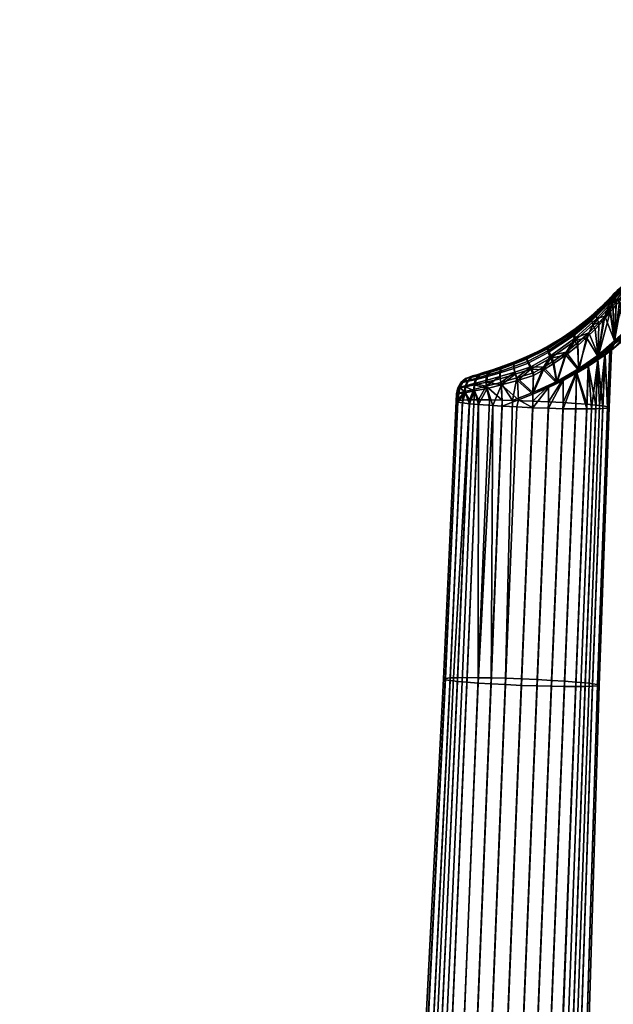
# Model space of a CAD drawing. Header units: millimetres. Extents: x -339 to 339, y -344 to 326.
# Tile 85 of 256: x -337 to -240, y 95 to 256. Entities that reach past the tile are written whole.
import ezdxf

# ---------------------------------------------------------------- set-up
doc = ezdxf.new("R2010")
doc.units = ezdxf.units.MM
doc.header["$MEASUREMENT"] = 0
doc.layers.add('kolecka', color=250, linetype='Continuous')
doc.layers.add('podrucky', color=7, linetype='Continuous')

msp = doc.modelspace()

# ---------------------------------------------------------------- meshes
at = {"layer": 'kolecka'}
mesh = msp.add_polyface(dxfattribs=at)
corners = [(-304.85, -53.56, 32.2), (-304.85, -53.5, 28.71), (-322.85, -53.5, 28.71), (-322.85, -53.56, 32.2), (-304.85, -54.02, 35.67), (-322.85, -54.02, 35.67), (-302.85, -53.98, 24.54), (-302.85, -53.48, 30), (-291.85, -53.6, 27.3), (-291.85, -53.98, 24.54), (-302.85, -53.98, 35.46), (-291.85, -53.6, 32.7), (-291.85, -53.48, 30), (-291.85, -53.98, 35.46), (-290.74, -53.69, 30), (-290.74, -54.21, 24.42), (-324.85, -53.98, 24.54), (-335.85, -53.6, 27.3), (-335.85, -53.48, 30), (-324.85, -53.48, 30), (-335.85, -53.6, 32.7), (-324.85, -53.98, 35.46), (-335.85, -53.98, 24.54), (-336.95, -53.69, 30), (-336.95, -54.26, 35.81), (-199.39, 255.19, 30.25), (-201.04, 255.31, 30.33), (-200.84, 255.5, 26.13), (-199.18, 255.4, 26.09), (-197.64, 255.08, 30.19), (-197.47, 255.31, 26.06), (-197.81, 255.17, 34.33), (-199.6, 255.35, 34.41), (-195.82, 255.01, 30.15), (-195.73, 255.26, 26.04), (-195.91, 255.05, 34.27), (-196.01, 255.18, 38.39), (-197.97, 255.39, 38.45), (-193.97, 254.98, 30.14), (-193.97, 255.24, 26.03), (-193.97, 255, 34.26), (-193.97, 255.11, 38.37), (-193.97, 255.26, 42.49), (-196.1, 255.38, 42.51), (-192.12, 255.01, 30.15), (-192.21, 255.26, 26.04), (-192.02, 255.05, 34.27), (-191.93, 255.18, 38.39), (-191.84, 255.38, 42.51), (-190.3, 255.08, 30.19), (-190.46, 255.31, 26.06), (-190.13, 255.17, 34.33), (-189.97, 255.39, 38.45), (-188.55, 255.19, 30.25), (-188.76, 255.4, 26.09), (-188.34, 255.35, 34.41), (-186.9, 255.31, 30.33), (-187.1, 255.5, 26.13)]
mesh.append_faces([[corners[k] for k in face] for face in [(0, 1, 2, 3), (4, 0, 3, 5), (6, 7, 8, 9), (7, 10, 11, 12), (10, 13, 11, 11), (12, 8, 7, 7), (14, 8, 12, 12), (14, 12, 11, 11), (14, 15, 8, 8), (16, 17, 18, 19), (19, 18, 20, 21), (16, 22, 17, 17), (23, 18, 17, 17), (23, 20, 18, 18), (23, 24, 20, 20), (25, 26, 27, 28), (29, 25, 28, 30), (31, 32, 25, 29), (33, 29, 30, 34), (35, 31, 29, 33), (36, 37, 31, 35), (38, 33, 34, 39), (40, 35, 33, 38), (41, 36, 35, 40), (42, 43, 36, 41), (44, 38, 39, 45), (46, 40, 38, 44), (47, 41, 40, 46), (48, 42, 41, 47), (49, 44, 45, 50), (51, 46, 44, 49), (52, 47, 46, 51), (53, 49, 50, 54), (55, 51, 49, 53), (56, 53, 54, 57)]])
at = {"layer": 'podrucky'}
mesh = msp.add_polyface(dxfattribs=at)
corners = [(-239.88, 210.47, 663.91), (-239.19, 210.93, 666.54), (-239.19, 211.17, 663.25), (-238.46, 211.84, 662.5), (-239.19, 210.56, 680.15), (-240.42, 209.76, 666.47), (-240.42, 209.39, 680.16), (-240.42, 209.9, 664.47), (-241.73, 208.58, 665.77), (-240.42, 209.88, 692), (-239.19, 211.19, 693.75), (-239.9, 210.72, 695.81), (-239.19, 211.44, 696.44), (-241.43, 209.12, 694.37), (-241.41, 208.87, 691.06), (-240.42, 210.15, 695.31), (-238.49, 211.47, 660.61), (-238.59, 210.77, 660.14), (-239.71, 209.6, 661.55), (-239.71, 210.24, 662.06), (-239, 209.52, 660.5), (-239.53, 208.93, 661.16), (-239.53, 210.78, 662.65), (-238.2, 212.05, 661.15), (-240.7, 209.53, 663.82), (-240.18, 210.09, 663.29), (-240.31, 209.57, 662.67), (-240.81, 209.01, 663.18), (-240.25, 208.96, 662.14), (-240.29, 209.91, 697.05), (-240.78, 209.35, 696.59), (-240.71, 208.79, 697.15), (-240.24, 209.35, 697.59), (-240.17, 210.38, 696.43), (-240.68, 209.82, 695.96), (-242.74, 207.78, 694.26), (-239.69, 210.59, 697.62), (-238.42, 211.86, 699.05), (-238.13, 212.41, 698.52), (-239.69, 210, 698.16), (-239.53, 209.37, 698.55), (-238.53, 211.21, 699.53), (-239.47, 211.08, 697.04)]
mesh.append_faces([[corners[k] for k in face] for face in [(0, 1, 2, 2), (3, 2, 1, 1), (4, 1, 5, 6), (5, 0, 7, 7), (7, 8, 5, 5), (5, 1, 0, 0), (9, 10, 4, 6), (10, 11, 12, 12), (9, 11, 10, 10), (13, 9, 14, 14), (9, 13, 15, 15), (15, 11, 9, 9), (16, 17, 18, 19), (17, 20, 18, 18), (20, 21, 18, 18), (19, 22, 23, 16), (24, 25, 26, 27), (28, 26, 19, 18), (22, 19, 26, 25), (2, 22, 25, 0), (0, 25, 24, 7), (8, 7, 24, 24), (29, 30, 31, 32), (33, 34, 30, 29), (35, 34, 15, 13), (33, 29, 36, 36), (15, 34, 33, 11), (37, 38, 36, 36), (32, 39, 29, 29), (32, 40, 39, 39), (29, 39, 36, 36), (41, 39, 40, 40), (41, 36, 39, 39), (11, 33, 42, 42), (11, 42, 12, 12), (33, 36, 42, 42), (38, 12, 42, 42), (38, 42, 36, 36)]])
mesh = msp.add_polyface(dxfattribs=at)
corners = [(-236.64, 206.46, 704.21), (-236.4, 212.5, 703.95), (-236.99, 205.99, 703.29), (-237.29, 211.65, 701.83), (-238.23, 204.57, 700.92), (-235.69, 207.67, 706.18), (-237.85, 211.12, 700.83), (-238.46, 210.52, 699.89), (-238.24, 204.18, 659.27), (-237.26, 211.23, 657.7), (-236.99, 205.58, 656.83), (-239, 209.52, 660.5), (-238.49, 210.05, 659.79), (-237.85, 210.68, 658.78), (-236.57, 206.12, 655.7), (-236.33, 212.11, 655.44), (-235.69, 207.22, 653.76), (-236.75, 211.71, 656.57), (-234.46, 207.05, 666.3), (-231.32, 210.14, 652.7), (-231.32, 208.75, 666.4), (-235.69, 205.63, 680.2), (-236.99, 204.36, 680.21), (-236.99, 204.75, 666.15), (-235.69, 206.01, 666.23), (-234.46, 206.68, 680.19), (-231.32, 208.37, 680.17), (-239.79, 202.59, 694.47), (-236.99, 205.02, 694.27), (-235.69, 206.28, 694.16), (-234.46, 207.32, 694.08), (-231.32, 209.01, 693.93), (-239.79, 202.66, 661.44), (-238.24, 204.18, 659.27), (-236.99, 205.58, 656.83), (-234.46, 208.52, 652.01), (-234.46, 207.97, 656.23), (-235.69, 207.22, 653.76), (-236.57, 206.12, 655.7), (-235.69, 206.71, 658.01), (-240.55, 201.31, 677.64), (-238.23, 204.57, 700.92), (-236.99, 205.99, 703.29), (-235.69, 207.09, 701.94), (-234.46, 208.36, 703.57), (-235.69, 207.67, 706.18), (-236.64, 206.46, 704.21), (-234.37, 209.06, 707.87), (-240.58, 201.33, 682.8), (-240.29, 201.52, 680.24)]
mesh.append_faces([[corners[k] for k in face] for face in [(0, 1, 2, 2), (3, 4, 2, 2), (1, 0, 5, 5), (6, 7, 4, 4), (8, 9, 10, 10), (11, 12, 8, 8), (13, 8, 12, 12), (14, 15, 16, 16), (17, 14, 10, 10), (18, 19, 20, 20), (21, 22, 23, 24), (25, 21, 24, 18), (26, 25, 18, 20), (27, 22, 28, 28), (29, 28, 22, 21), (30, 29, 21, 25), (31, 30, 25, 26), (23, 32, 33, 33), (34, 23, 33, 33), (35, 36, 37, 37), (38, 37, 39, 39), (34, 39, 23, 23), (24, 23, 39, 39), (39, 37, 36, 36), (38, 39, 34, 34), (39, 36, 18, 24), (40, 23, 22, 22), (41, 27, 28, 28), (28, 42, 41, 41), (43, 42, 28, 28), (29, 30, 44, 43), (43, 28, 29, 29), (44, 45, 43, 43), (46, 43, 45, 45), (47, 45, 44, 44), (43, 46, 42, 42), (48, 49, 22, 22)]])
mesh = msp.add_polyface(dxfattribs=at)
corners = [(-244, 204.34, 695.05), (-245.66, 198.44, 694.53), (-242.48, 200.7, 696.37), (-242.38, 206, 696.06), (-245.76, 202.74, 694.21), (-241.4, 207.09, 696.79), (-244.35, 203.56, 665.28), (-245.61, 198.19, 666.07), (-245.83, 202.22, 666.08), (-242.46, 200.41, 664.05), (-242.96, 204.93, 664.37), (-241.67, 206.34, 663.34), (-242.51, 199.92, 673.19), (-242.46, 200.41, 664.05), (-241.32, 200.74, 675.28), (-244.07, 199.08, 689.12), (-242.55, 200.03, 687.29), (-242.48, 200.7, 696.37), (-241.73, 208.58, 665.77), (-243.14, 207.27, 666.96), (-241.41, 208.69, 668.79), (-241.41, 208.87, 691.06), (-244.28, 206.53, 692.32), (-242.5, 208.09, 693.51), (-243.47, 206.36, 665.4), (-240.81, 209.01, 663.18), (-240.73, 208.39, 662.63), (-243.31, 205.66, 664.77), (-243.41, 206.92, 666.16), (-240.7, 209.53, 663.82), (-246.51, 203.85, 667.11), (-246.26, 203.06, 666.44), (-246.52, 204.44, 668), (-244.67, 205.99, 668.01), (-246.3, 204.75, 668.93), (-242.81, 207.28, 695), (-246.39, 204.24, 693.11), (-246.16, 203.52, 693.8), (-242.68, 206.66, 695.62), (-242.74, 207.78, 694.26), (-246.4, 204.76, 692.24), (-240.71, 208.79, 697.15), (-241.43, 209.12, 694.37), (-246.21, 205.02, 691.33), (-241.41, 208.45, 680.17)]
mesh.append_faces([[corners[k] for k in face] for face in [(0, 1, 2, 2), (2, 3, 0, 0), (0, 4, 1, 1), (3, 2, 5, 5), (6, 7, 8, 8), (9, 6, 10, 10), (6, 9, 7, 7), (10, 11, 9, 9), (12, 13, 14, 14), (15, 16, 17, 17), (18, 19, 20, 20), (21, 22, 23, 23), (24, 25, 26, 27), (28, 29, 25, 24), (30, 24, 27, 31), (32, 28, 24, 30), (27, 11, 10, 10), (18, 28, 19, 19), (6, 27, 10, 10), (31, 6, 8, 8), (19, 28, 33, 33), (28, 32, 34, 33), (6, 31, 27, 27), (35, 36, 37, 38), (39, 40, 36, 35), (0, 37, 4, 4), (38, 0, 3, 3), (5, 41, 38, 38), (3, 5, 38, 38), (39, 22, 40, 40), (39, 23, 22, 22), (39, 42, 23, 23), (38, 37, 0, 0), (33, 43, 22, 22), (44, 20, 19, 19), (21, 44, 22, 22), (44, 19, 33, 33), (22, 44, 33, 33)]])
mesh = msp.add_polyface(dxfattribs=at)
corners = [(-242.48, 200.7, 696.37), (-239.79, 203.01, 698.83), (-241.4, 207.09, 696.79), (-238.23, 204.57, 700.92), (-238.46, 210.52, 699.89), (-240.49, 208.2, 697.58), (-240.04, 208.75, 698.01), (-239.53, 209.37, 698.55), (-239.79, 202.66, 661.44), (-242.46, 200.41, 664.05), (-240.48, 207.75, 662.22), (-241.67, 206.34, 663.34), (-239, 209.52, 660.5), (-238.24, 204.18, 659.27), (-239.53, 208.93, 661.16), (-240.03, 208.32, 661.73), (-242.46, 200.41, 664.05), (-239.79, 202.66, 661.44), (-241.32, 200.74, 675.28), (-236.99, 204.75, 666.15), (-240.55, 201.31, 677.64), (-236.99, 204.36, 680.21), (-240.29, 201.52, 680.24), (-239.79, 202.59, 694.47), (-241.36, 200.81, 685.17), (-240.58, 201.33, 682.8), (-242.55, 200.03, 687.29), (-242.48, 200.7, 696.37), (-239.79, 203.01, 698.83), (-238.23, 204.57, 700.92), (-241.41, 208.45, 680.17), (-240.42, 209.39, 680.16), (-240.42, 209.76, 666.47), (-241.41, 208.69, 668.79), (-241.41, 208.87, 691.06), (-240.42, 209.88, 692), (-241.73, 208.58, 665.77), (-242.5, 208.09, 693.51), (-241.43, 209.12, 694.37), (-240.81, 209.01, 663.18), (-240.31, 209.57, 662.67), (-240.25, 208.96, 662.14), (-240.73, 208.39, 662.63), (-239.71, 209.6, 661.55), (-243.31, 205.66, 664.77), (-243.41, 206.92, 666.16), (-240.7, 209.53, 663.82), (-240.78, 209.35, 696.59), (-242.81, 207.28, 695), (-242.68, 206.66, 695.62), (-240.71, 208.79, 697.15), (-240.68, 209.82, 695.96), (-242.74, 207.78, 694.26), (-240.24, 209.35, 697.59)]
mesh.append_faces([[corners[k] for k in face] for face in [(0, 1, 2, 2), (3, 4, 1, 1), (5, 2, 1, 1), (6, 5, 1, 1), (1, 7, 6, 6), (4, 7, 1, 1), (8, 9, 10, 10), (10, 9, 11, 11), (12, 13, 8, 8), (14, 12, 8, 8), (14, 8, 15, 15), (8, 10, 15, 15), (16, 17, 18, 18), (19, 20, 17, 17), (18, 17, 20, 20), (21, 22, 20, 20), (23, 24, 25, 25), (25, 21, 23, 23), (23, 26, 24, 24), (26, 23, 27, 27), (27, 23, 28, 28), (23, 29, 28, 28), (30, 31, 32, 33), (31, 30, 34, 35), (33, 32, 36, 36), (34, 37, 38, 38), (39, 40, 41, 42), (15, 41, 43, 14), (41, 15, 10, 42), (10, 11, 42, 42), (44, 42, 11, 11), (45, 36, 46, 46), (47, 48, 49, 50), (51, 52, 48, 47), (6, 53, 50, 5), (7, 53, 6, 6), (2, 5, 50, 50)]])
mesh = msp.add_polyface(dxfattribs=at)
corners = [(-247.7, 201.17, 693.53), (-245.66, 198.44, 694.53), (-245.76, 202.74, 694.21), (-250.62, 201.13, 668.4), (-246.51, 203.85, 667.11), (-246.26, 203.06, 666.44), (-250.26, 200.22, 667.71), (-250.75, 201.75, 669.41), (-246.52, 204.44, 668), (-245.83, 202.22, 666.08), (-247.75, 200.69, 666.87), (-249.79, 199.26, 667.44), (-253.89, 199.41, 668.71), (-254.15, 200.05, 669.78), (-248.41, 203.33, 669.83), (-246.3, 204.75, 668.93), (-250.65, 201.99, 670.49), (-252.4, 201.08, 670.8), (-254.2, 200.24, 670.93), (-254.23, 200.41, 689.68), (-256.15, 199.61, 689.49), (-254.15, 200.28, 690.8), (-246.39, 204.24, 693.11), (-250.56, 201.45, 692.02), (-250.22, 200.63, 692.74), (-246.16, 203.52, 693.8), (-246.4, 204.76, 692.24), (-250.7, 202, 691.02), (-253.89, 199.71, 691.86), (-253.48, 198.81, 692.58), (-249.77, 199.72, 693.07), (-252.4, 201.26, 689.74), (-250.63, 202.19, 689.97), (-248.35, 203.55, 690.53), (-246.21, 205.02, 691.33), (-244.28, 206.53, 692.32), (-256.1, 199.44, 671.19), (-244.67, 205.99, 668.01)]
mesh.append_faces([[corners[k] for k in face] for face in [(0, 1, 2, 2), (3, 4, 5, 6), (7, 8, 4, 3), (5, 9, 10, 10), (6, 5, 10, 10), (11, 6, 10, 10), (7, 3, 12, 13), (8, 14, 15, 15), (14, 8, 7, 7), (7, 16, 14, 14), (13, 17, 7, 7), (7, 17, 16, 16), (13, 18, 17, 17), (19, 20, 21, 21), (22, 23, 24, 25), (26, 27, 23, 22), (28, 29, 24, 23), (24, 0, 25, 25), (2, 25, 0, 0), (30, 0, 24, 24), (23, 27, 21, 28), (21, 27, 31, 19), (27, 32, 31, 31), (32, 27, 33, 33), (26, 33, 27, 27), (26, 34, 33, 33), (26, 35, 34, 34), (36, 20, 19, 19), (18, 19, 31, 31), (31, 17, 18, 18), (17, 31, 32, 32), (32, 16, 17, 17), (16, 32, 33, 33), (33, 14, 16, 16), (14, 33, 34, 34), (34, 15, 14, 14), (34, 37, 15, 15)]])
mesh = msp.add_polyface(dxfattribs=at)
corners = [(-253.12, 194.57, 692.98), (-255.73, 196.97, 692.57), (-256.48, 193.31, 692.58), (-251.38, 198.71, 692.88), (-249.24, 196.37, 693.36), (-249.77, 199.72, 693.07), (-258.35, 196.23, 691.72), (-253.04, 197.8, 692.84), (-255.45, 193.41, 668.22), (-258.23, 195.85, 669.04), (-255.66, 196.55, 668.16), (-253.14, 194.3, 667.97), (-249.21, 196.12, 667.42), (-251.38, 198.27, 667.71), (-253.01, 197.36, 667.83), (-249.79, 199.26, 667.44), (-253.16, 193.2, 693.04), (-250.59, 195.66, 692.68), (-250.58, 195.41, 668.16), (-253.14, 194.3, 667.97), (-249.21, 196.12, 667.42), (-250.59, 195.66, 692.68), (-249.24, 196.37, 693.36), (-253.12, 194.57, 692.98), (-253.48, 198.42, 668.02), (-250.26, 200.22, 667.71), (-253.89, 199.41, 668.71), (-250.62, 201.13, 668.4), (-256.01, 197.58, 668.41), (-256.23, 198.54, 669.1), (-254.15, 200.05, 669.78), (-256.25, 199.2, 670.11), (-258.29, 198.47, 670.89), (-257.94, 198.75, 671.86), (-256.1, 199.44, 671.19), (-254.2, 200.24, 670.93), (-256.05, 197.94, 692.25), (-253.48, 198.81, 692.58), (-256.29, 199.41, 690.54), (-256.26, 198.83, 691.54), (-253.89, 199.71, 691.86), (-254.15, 200.28, 690.8), (-256.15, 199.61, 689.49), (-250.22, 200.63, 692.74), (-258.03, 198.9, 688.86), (-254.23, 200.41, 689.68)]
mesh.append_faces([[corners[k] for k in face] for face in [(0, 1, 2, 2), (3, 4, 5, 5), (6, 2, 1, 1), (0, 4, 3, 3), (7, 0, 3, 3), (1, 0, 7, 7), (8, 9, 10, 10), (10, 11, 8, 8), (12, 11, 13, 13), (14, 13, 11, 11), (12, 13, 15, 15), (10, 14, 11, 11), (0, 16, 17, 17), (18, 19, 20, 20), (21, 22, 23, 23), (13, 24, 25, 25), (15, 13, 25, 25), (14, 24, 13, 13), (24, 26, 27, 25), (24, 14, 10, 10), (28, 10, 9, 9), (28, 29, 26, 24), (28, 24, 10, 10), (30, 26, 29, 31), (31, 32, 33, 34), (30, 31, 34, 35), (36, 6, 1, 1), (1, 37, 36, 36), (7, 37, 1, 1), (38, 39, 40, 41), (37, 40, 39, 36), (38, 41, 42, 42), (37, 7, 3, 3), (37, 3, 43, 43), (3, 5, 43, 43), (33, 44, 42, 42), (42, 34, 33, 33), (45, 35, 34, 34)]])
mesh = msp.add_polyface(dxfattribs=at)
corners = [(-249.77, 199.72, 693.07), (-249.24, 196.37, 693.36), (-247.7, 201.17, 693.53), (-245.66, 198.44, 694.53), (-245.61, 198.19, 666.07), (-249.21, 196.12, 667.42), (-247.75, 200.69, 666.87), (-249.79, 199.26, 667.44), (-245.83, 202.22, 666.08), (-248.19, 196.57, 668.82), (-246, 197.76, 669.92), (-248.2, 191.95, 669.1), (-250.56, 192.01, 668.34), (-250.58, 195.41, 668.16), (-244.05, 198.92, 671.43), (-244.33, 191.91, 671.73), (-243.55, 191.91, 672.59), (-242.51, 199.92, 673.19), (-241.32, 200.74, 675.28), (-241.7, 191.97, 675.61), (-240.55, 201.31, 677.64), (-240.95, 192.04, 677.96), (-240.95, 192.27, 683.18), (-240.67, 192.15, 680.57), (-240.29, 201.52, 680.24), (-241.7, 192.4, 685.53), (-241.36, 200.81, 685.17), (-242.84, 192.54, 687.6), (-242.23, 192.47, 686.6), (-242.55, 200.03, 687.29), (-244.33, 192.68, 689.39), (-244.07, 199.08, 689.12), (-248.2, 192.95, 692.02), (-246.12, 192.82, 690.88), (-246.01, 197.96, 690.72), (-250.56, 193.08, 692.77), (-248.2, 196.8, 691.92), (-240.58, 201.33, 682.8), (-250.59, 195.66, 692.68), (-245.61, 198.19, 666.07), (-242.46, 200.41, 664.05), (-244.05, 198.92, 671.43), (-248.19, 196.57, 668.82), (-246, 197.76, 669.92), (-249.21, 196.12, 667.42), (-250.58, 195.41, 668.16), (-242.51, 199.92, 673.19), (-249.24, 196.37, 693.36), (-250.59, 195.66, 692.68), (-248.2, 196.8, 691.92), (-246.01, 197.96, 690.72), (-245.66, 198.44, 694.53), (-244.07, 199.08, 689.12), (-242.48, 200.7, 696.37)]
mesh.append_faces([[corners[k] for k in face] for face in [(0, 1, 2, 2), (2, 1, 3, 3), (4, 5, 6, 6), (6, 5, 7, 7), (6, 8, 4, 4), (9, 10, 11, 11), (12, 13, 9, 9), (10, 14, 15, 15), (16, 14, 17, 17), (17, 18, 19, 19), (18, 20, 21, 21), (22, 23, 24, 24), (25, 22, 26, 26), (27, 28, 29, 29), (30, 27, 31, 31), (28, 25, 26, 26), (32, 33, 34, 34), (35, 32, 36, 36), (37, 26, 22, 22), (37, 22, 24, 24), (23, 20, 24, 24), (26, 29, 28, 28), (38, 35, 36, 36), (27, 29, 31, 31), (31, 34, 30, 30), (36, 32, 34, 34), (21, 20, 23, 23), (39, 40, 41, 41), (42, 39, 43, 43), (44, 42, 45, 45), (39, 41, 43, 43), (40, 46, 41, 41), (42, 44, 39, 39), (47, 48, 49, 49), (49, 50, 51, 51), (47, 49, 51, 51), (50, 52, 51, 51), (52, 53, 51, 51)]])
mesh = msp.add_polyface(dxfattribs=at)
corners = [(-259.96, 146.99, 671.37), (-259.69, 192.45, 669.89), (-258.12, 192.35, 669.08), (-266.63, 147.96, 687.42), (-266.08, 147.98, 688.48), (-263.48, 193.38, 687.57), (-264.63, 193.33, 685.49), (-263.88, 148.01, 691.18), (-262.05, 148, 692.61), (-260.2, 193.39, 690.85), (-261.99, 193.39, 689.36), (-259.95, 147.96, 693.71), (-258.12, 193.35, 692), (-265.42, 148, 689.45), (-256.48, 193.31, 692.58), (-257.6, 147.9, 694.43), (-260.74, 195.61, 690.29), (-262.78, 195.11, 688.34), (-264.31, 194.75, 685.98), (-265.38, 193.26, 683.13), (-265.65, 193.16, 680.53), (-265.28, 194.51, 683.31), (-265.6, 194.4, 680.33), (-264.63, 192.9, 675.57), (-265.38, 193.03, 677.92), (-264.21, 194.56, 674.77), (-263.48, 192.76, 673.49), (-261.99, 192.63, 671.7), (-262.78, 192.69, 672.56), (-262.66, 194.84, 672.43), (-265.22, 194.42, 677.43), (-260.61, 195.27, 670.48), (-258.23, 195.85, 669.04), (-255.45, 193.41, 668.22), (-253.16, 192.11, 668.06), (-255.77, 192.23, 668.33), (-250.58, 195.41, 668.16), (-250.56, 192.01, 668.34), (-246, 197.76, 669.92), (-246.12, 191.92, 670.24), (-248.2, 191.95, 669.1), (-244.33, 191.91, 671.73), (-242.51, 199.92, 673.19), (-242.84, 191.93, 673.53), (-243.55, 191.91, 672.59), (-241.7, 191.97, 675.61), (-244.05, 198.92, 671.43), (-248.19, 196.57, 668.82), (-253.14, 194.3, 667.97), (-241.32, 200.74, 675.28), (-240.95, 192.04, 677.96), (-253.12, 194.57, 692.98), (-253.16, 193.2, 693.04), (-250.59, 195.66, 692.68), (-250.56, 193.08, 692.77), (-246.01, 197.96, 690.72), (-246.12, 192.82, 690.88), (-244.33, 192.68, 689.39)]
mesh.append_faces([[corners[k] for k in face] for face in [(0, 1, 2, 2), (3, 4, 5, 6), (7, 8, 9, 10), (8, 11, 12, 9), (13, 7, 10, 5), (4, 13, 5, 5), (14, 12, 11, 15), (16, 9, 12, 12), (5, 10, 17, 17), (9, 16, 10, 10), (5, 18, 6, 6), (6, 18, 19, 19), (20, 19, 21, 21), (20, 21, 22, 22), (23, 24, 25, 25), (26, 23, 25, 25), (27, 28, 29, 29), (26, 29, 28, 28), (24, 20, 30, 30), (1, 27, 31, 31), (20, 22, 30, 30), (24, 30, 25, 25), (1, 32, 2, 2), (33, 34, 35, 35), (36, 37, 34, 34), (38, 39, 40, 40), (38, 41, 39, 39), (42, 43, 44, 44), (42, 45, 43, 43), (46, 44, 41, 41), (47, 40, 37, 37), (33, 35, 2, 2), (48, 34, 33, 33), (36, 34, 48, 48), (49, 50, 45, 45), (51, 14, 52, 52), (53, 52, 54, 54), (55, 56, 57, 57)]])
mesh = msp.add_polyface(dxfattribs=at)
corners = [(-258.12, 193.35, 692), (-256.48, 193.31, 692.58), (-258.35, 196.23, 691.72), (-260.74, 195.61, 690.29), (-259.69, 192.45, 669.89), (-260.61, 195.27, 670.48), (-258.23, 195.85, 669.04), (-261.99, 192.63, 671.7), (-262.66, 194.84, 672.43), (-255.45, 193.41, 668.22), (-258.12, 192.35, 669.08), (-261.11, 197.74, 674.41), (-262.23, 197.44, 676.17), (-261.21, 197.84, 686.33), (-262.3, 197.5, 684.57), (-258.48, 197.8, 669.98), (-256.23, 198.54, 669.1), (-256.01, 197.58, 668.41), (-258.45, 196.85, 669.32), (-258.29, 198.47, 670.89), (-256.25, 199.2, 670.11), (-260.56, 197.19, 671.34), (-260.71, 196.26, 670.76), (-260.18, 197.86, 672.12), (-262.34, 196.73, 673.14), (-262.64, 195.82, 672.68), (-261.8, 197.4, 673.76), (-260.64, 197.41, 689.37), (-262.42, 196.9, 687.58), (-262.74, 196.04, 688.06), (-260.8, 196.54, 689.97), (-260.26, 198.02, 688.6), (-261.88, 197.53, 686.97), (-258.55, 198.05, 690.7), (-258.54, 197.18, 691.38), (-258.36, 198.65, 689.8), (-256.26, 198.83, 691.54), (-256.05, 197.94, 692.25), (-256.29, 199.41, 690.54), (-259.65, 198.18, 672.95), (-257.94, 198.75, 671.86), (-263.03, 197.09, 675.72), (-262.78, 195.11, 688.34), (-259.74, 198.3, 687.79), (-256.15, 199.61, 689.49), (-258.03, 198.9, 688.86)]
mesh.append_faces([[corners[k] for k in face] for face in [(0, 1, 2, 2), (2, 3, 0, 0), (4, 5, 6, 6), (5, 7, 8, 8), (9, 10, 6, 6), (11, 12, 13, 13), (14, 13, 12, 12), (15, 16, 17, 18), (19, 20, 16, 15), (21, 15, 18, 22), (23, 19, 15, 21), (24, 21, 22, 25), (26, 23, 21, 24), (27, 28, 29, 30), (31, 32, 28, 27), (33, 27, 30, 34), (35, 31, 27, 33), (36, 33, 34, 37), (38, 35, 33, 36), (22, 18, 6, 6), (6, 18, 17, 17), (5, 22, 6, 6), (25, 22, 5, 5), (39, 40, 19, 23), (23, 26, 11, 39), (26, 41, 12, 11), (29, 42, 3, 3), (30, 29, 3, 3), (34, 3, 2, 2), (34, 30, 3, 3), (2, 37, 34, 34), (32, 31, 43, 13), (35, 38, 44, 45), (45, 43, 31, 35), (11, 13, 43, 43), (43, 39, 11, 11), (39, 43, 45, 45), (45, 40, 39, 39)]])
mesh = msp.add_polyface(dxfattribs=at)
corners = [(-264.31, 194.75, 685.98), (-263.48, 193.38, 687.57), (-262.78, 195.11, 688.34), (-261.99, 193.39, 689.36), (-260.74, 195.61, 690.29), (-265.38, 193.26, 683.13), (-265.28, 194.51, 683.31), (-263.48, 192.76, 673.49), (-264.21, 194.56, 674.77), (-262.66, 194.84, 672.43), (-262.23, 197.44, 676.17), (-262.95, 197.26, 678.16), (-262.3, 197.5, 684.57), (-262.99, 197.3, 682.58), (-263.22, 197.21, 680.34), (-263.7, 196.42, 675.28), (-262.34, 196.73, 673.14), (-262.64, 195.82, 672.68), (-264.11, 195.52, 674.95), (-263.03, 197.09, 675.72), (-261.8, 197.4, 673.76), (-264.57, 196.25, 677.69), (-265.05, 195.37, 677.52), (-263.82, 196.91, 677.92), (-264.89, 196.21, 680.33), (-265.41, 195.34, 680.33), (-264.12, 196.87, 680.33), (-264.6, 196.31, 683.03), (-265.1, 195.45, 683.2), (-263.86, 196.96, 682.8), (-263.76, 196.54, 685.44), (-264.18, 195.68, 685.78), (-263.09, 197.18, 685.01), (-262.42, 196.9, 687.58), (-262.74, 196.04, 688.06), (-261.88, 197.53, 686.97), (-260.61, 195.27, 670.48), (-265.22, 194.42, 677.43), (-265.6, 194.4, 680.33), (-261.21, 197.84, 686.33)]
mesh.append_faces([[corners[k] for k in face] for face in [(0, 1, 2, 2), (3, 4, 2, 2), (5, 0, 6, 6), (7, 8, 9, 9), (10, 11, 12, 12), (13, 12, 11, 11), (13, 11, 14, 14), (15, 16, 17, 18), (19, 20, 16, 15), (21, 15, 18, 22), (23, 19, 15, 21), (24, 21, 22, 25), (26, 23, 21, 24), (27, 24, 25, 28), (29, 26, 24, 27), (30, 27, 28, 31), (32, 29, 27, 30), (33, 30, 31, 34), (35, 32, 30, 33), (17, 36, 9, 9), (18, 17, 9, 9), (8, 18, 9, 9), (37, 22, 8, 8), (38, 25, 37, 37), (37, 25, 22, 22), (22, 18, 8, 8), (23, 26, 11, 11), (11, 10, 19, 23), (25, 38, 6, 6), (28, 6, 0, 0), (31, 28, 0, 0), (34, 31, 0, 2), (26, 29, 13, 14), (35, 39, 12, 32), (32, 12, 13, 29), (11, 26, 14, 14), (6, 28, 25, 25)]])
mesh = msp.add_polyface(dxfattribs=at)
corners = [(-266.63, 147.96, 687.42), (-267.42, 147.89, 685.1), (-270.53, 86.26, 687.76), (-269.62, 86.33, 690), (-266.08, 147.98, 688.48), (-268.98, 86.34, 690.98), (-265.42, 148, 689.45), (-268.23, 86.35, 691.87), (-263.88, 148.01, 691.18), (-266.53, 86.35, 693.39), (-262.05, 148, 692.61), (-264.59, 86.32, 694.64), (-259.95, 147.96, 693.71), (-262.43, 86.27, 695.59), (-255.01, 146.74, 670.41), (-257.6, 146.86, 670.67), (-255.77, 192.23, 668.33), (-253.16, 192.11, 668.06), (-259.69, 192.45, 669.89), (-259.96, 146.99, 671.37), (-262.06, 147.12, 672.45), (-258.12, 192.35, 669.08), (-263.89, 147.26, 673.86), (-264.7, 147.33, 674.67), (-262.78, 192.69, 672.56), (-261.99, 192.63, 671.7), (-265.44, 147.4, 675.57), (-266.64, 147.53, 677.59), (-264.63, 192.9, 675.57), (-263.48, 192.76, 673.49), (-267.43, 147.66, 679.91), (-265.38, 193.03, 677.92), (-265.65, 193.16, 680.53), (-267.71, 147.79, 682.51), (-265.38, 193.26, 683.13), (-264.63, 193.33, 685.49), (-253.16, 193.2, 693.04), (-256.48, 193.31, 692.58), (-257.6, 147.9, 694.43), (-255, 147.8, 694.7), (-252.41, 147.68, 694.44), (-250.06, 147.56, 693.73), (-248.2, 192.95, 692.02), (-250.56, 193.08, 692.77), (-247.96, 147.43, 692.63), (-246.13, 147.29, 691.21), (-244.33, 192.68, 689.39), (-246.12, 192.82, 690.88), (-244.58, 147.15, 689.49), (-243.93, 147.09, 688.51), (-242.23, 192.47, 686.6), (-242.84, 192.54, 687.6), (-243.38, 147.02, 687.46), (-242.59, 146.88, 685.14), (-240.95, 192.27, 683.18), (-241.7, 192.4, 685.53), (-242.3, 146.76, 682.55), (-240.67, 192.15, 680.57), (-242.59, 146.66, 679.95), (-243.37, 146.59, 677.63), (-241.7, 191.97, 675.61), (-240.95, 192.04, 677.96), (-244.57, 146.55, 675.6), (-245.31, 146.54, 674.7), (-243.55, 191.91, 672.59), (-242.84, 191.93, 673.53), (-246.12, 146.54, 673.89), (-247.95, 146.55, 672.48), (-246.12, 191.92, 670.24), (-244.33, 191.91, 671.73), (-250.06, 146.59, 671.39), (-252.41, 146.65, 670.67), (-250.56, 192.01, 668.34), (-248.2, 191.95, 669.1)]
mesh.append_faces([[corners[k] for k in face] for face in [(0, 1, 2, 3), (4, 0, 3, 5), (6, 4, 5, 7), (8, 6, 7, 9), (10, 8, 9, 11), (12, 10, 11, 13), (14, 15, 16, 17), (18, 19, 20, 20), (15, 19, 21, 16), (22, 23, 24, 25), (26, 27, 28, 29), (27, 30, 31, 28), (23, 26, 29, 24), (25, 20, 22, 22), (25, 18, 20, 20), (32, 31, 30, 33), (33, 1, 34, 32), (1, 0, 35, 34), (36, 37, 38, 39), (40, 41, 42, 43), (44, 45, 46, 47), (41, 44, 47, 42), (48, 49, 50, 51), (52, 53, 54, 55), (53, 56, 57, 54), (49, 52, 55, 50), (45, 48, 51, 46), (43, 36, 39, 40), (58, 59, 60, 61), (62, 63, 64, 65), (59, 62, 65, 60), (66, 67, 68, 69), (70, 71, 72, 73), (71, 14, 17, 72), (67, 70, 73, 68), (63, 66, 69, 64), (61, 57, 56, 58)]])
mesh = msp.add_polyface(dxfattribs=at)
corners = [(-188.33, 31.22, 452.93), (-161.37, 30.8, 439.78), (-163.12, 30.69, 436.19), (-190.08, 31.11, 449.34), (-163.96, 11.76, 435.41), (-183.68, 10.17, 439.34), (-183.5, 9.42, 440.31), (-163.82, 10.8, 436.22), (-164.15, 12.48, 434.38), (-183.89, 10.73, 438.22), (-165.04, 12.33, 429.59), (-184.81, 10.57, 433.24), (-184.35, 11.15, 435.71), (-164.6, 13.04, 431.97), (-165.38, 10.53, 427.86), (-185.19, 9.13, 431.23), (-185.02, 9.94, 432.15), (-165.23, 11.55, 428.61), (-257.6, 146.86, 670.67), (-255.01, 146.74, 670.41), (-257.51, 85.14, 674.22), (-260.07, 85.25, 674.43), (-259.96, 146.99, 671.37), (-262.44, 85.38, 675.01), (-262.06, 147.12, 672.45), (-264.61, 85.51, 675.91), (-263.89, 147.26, 673.86), (-266.56, 85.64, 677.09), (-264.7, 147.33, 674.67), (-267.45, 85.71, 677.77), (-265.44, 147.4, 675.57), (-268.28, 85.77, 678.54), (-266.64, 147.53, 677.59), (-269.65, 85.91, 680.41), (-267.43, 147.66, 679.91), (-270.55, 86.04, 682.65), (-267.71, 147.79, 682.51), (-270.87, 86.17, 685.22), (-267.42, 147.89, 685.1), (-270.53, 86.26, 687.76), (-257.6, 147.9, 694.43), (-259.95, 147.96, 693.71), (-262.43, 86.27, 695.59), (-260.06, 86.2, 696.22), (-255, 147.8, 694.7), (-257.51, 86.11, 696.45), (-252.41, 147.68, 694.44), (-254.95, 86, 696.22), (-250.06, 147.56, 693.73), (-252.58, 85.88, 695.61), (-247.96, 147.43, 692.63), (-250.43, 85.75, 694.66), (-246.13, 147.29, 691.21), (-248.49, 85.62, 693.41), (-244.58, 147.15, 689.49), (-246.78, 85.48, 691.89), (-243.93, 147.09, 688.51), (-246.03, 85.41, 691.01), (-243.38, 147.02, 687.46), (-245.39, 85.34, 690.03), (-242.59, 146.88, 685.14), (-244.49, 85.21, 687.79), (-242.3, 146.76, 682.55), (-244.15, 85.08, 685.25), (-242.59, 146.66, 679.95), (-244.48, 84.99, 682.68), (-243.37, 146.59, 677.63), (-245.38, 84.93, 680.44), (-244.57, 146.55, 675.6), (-246.74, 84.9, 678.57), (-245.31, 146.54, 674.7), (-247.57, 84.9, 677.79), (-246.12, 146.54, 673.89), (-248.46, 84.91, 677.11), (-247.95, 146.55, 672.48), (-250.42, 84.93, 675.93), (-250.06, 146.59, 671.39), (-252.58, 84.98, 675.03), (-252.41, 146.65, 670.67), (-254.95, 85.05, 674.44), (-163.82, 10.8, 436.22), (-163.68, 5.88, 437.11), (-163.96, 11.76, 435.41)]
mesh.append_faces([[corners[k] for k in face] for face in [(0, 1, 2, 3), (4, 5, 6, 7), (8, 9, 5, 4), (10, 11, 12, 13), (14, 15, 16, 17), (17, 16, 11, 10), (13, 12, 9, 8), (18, 19, 20, 21), (22, 18, 21, 23), (24, 22, 23, 25), (26, 24, 25, 27), (28, 26, 27, 29), (30, 28, 29, 31), (32, 30, 31, 33), (34, 32, 33, 35), (36, 34, 35, 37), (38, 36, 37, 39), (40, 41, 42, 43), (44, 40, 43, 45), (46, 44, 45, 47), (48, 46, 47, 49), (50, 48, 49, 51), (52, 50, 51, 53), (54, 52, 53, 55), (56, 54, 55, 57), (58, 56, 57, 59), (60, 58, 59, 61), (62, 60, 61, 63), (64, 62, 63, 65), (66, 64, 65, 67), (68, 66, 67, 69), (70, 68, 69, 71), (72, 70, 71, 73), (74, 72, 73, 75), (76, 74, 75, 77), (78, 76, 77, 79), (19, 78, 79, 20), (80, 81, 82, 82)]])

doc.saveas('drawing.dxf')
